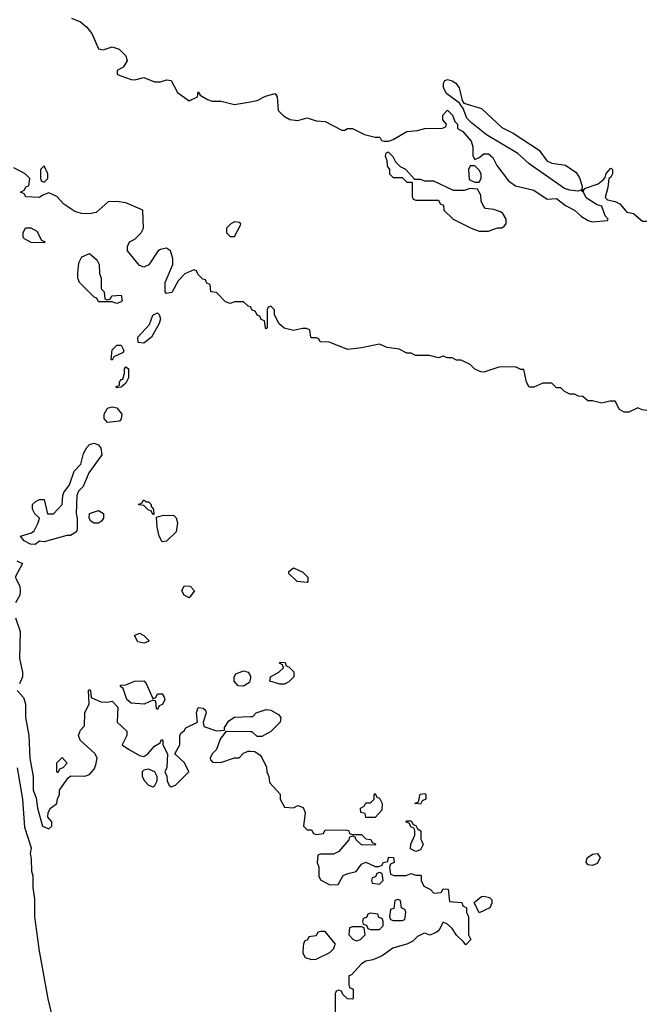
# Model space of a CAD drawing. Header units: inches. Extents: x 2722057 to 2913084, y 892730 to 1030005.
# Tile 92 of 231: x 2778982 to 2781738, y 1009744 to 1014091. Entities that reach past the tile are written whole.
import ezdxf

# ---------------------------------------------------------------- set-up
doc = ezdxf.new("R2010")
doc.units = ezdxf.units.IN
doc.header["$MEASUREMENT"] = 0
for name, color, linetype in [('C7070', 7, 'Continuous'), ('C7071', 7, 'Continuous'), ('C7080', 7, 'Continuous'), ('C7081', 7, 'Continuous')]:
    doc.layers.add(name, color=color, linetype=linetype)

msp = doc.modelspace()

# ---------------------------------------------------------------- linework, layer by layer
at = {"layer": 'C7070', "color": 2, "elevation": 14}
msp.add_lwpolyline([(2779180.5, 1009460.5), (2779107.3, 1009767.3), (2779067.6, 1009987.6), (2779066, 1010000)], dxfattribs=at)
at = {"layer": 'C7071', "color": 2, "elevation": 14}
for points in [[(2779210, 1014098), (2779250, 1014081), (2779278.5, 1014058.5), (2779301, 1014030), (2779330, 1013962), (2779350, 1013958), (2779390, 1013971), (2779421, 1013961), (2779450, 1013932), (2779456, 1013910), (2779438, 1013882), (2779412.7, 1013867.3), (2779412, 1013850), (2779424, 1013844), (2779473.6, 1013826.4), (2779490, 1013826), (2779530, 1013836), (2779576.9, 1013816.9), (2779603.1, 1013816.9), (2779630, 1013824.7), (2779650, 1013822), (2779678, 1013770), (2779730, 1013732), (2779766, 1013750), (2779770, 1013772), (2779778, 1013758), (2779810, 1013738), (2779831.1, 1013731.1), (2779870.9, 1013730.9), (2779930, 1013716), (2780000, 1013728.6)], [(2780000, 1012822.7), (2779990, 1012826), (2779970, 1012846), (2779930, 1012846), (2779910, 1012838), (2779890, 1012846), (2779850, 1012886), (2779826, 1012890), (2779822, 1012922), (2779807.3, 1012927.3), (2779802, 1012942), (2779790, 1012946), (2779767.3, 1012967.3), (2779762, 1012982), (2779750, 1012986), (2779710, 1012968.7), (2779681.6, 1012938.4), (2779653.2, 1012886.8), (2779630, 1012882), (2779624, 1012890), (2779623.7, 1012930), (2779658, 1013010), (2779657, 1013037), (2779648, 1013070), (2779630, 1013082), (2779603.6, 1013076.4), (2779591.6, 1013068.4), (2779551.1, 1013008.9), (2779530, 1012998), (2779510, 1013006), (2779458, 1013070), (2779458, 1013090), (2779466, 1013110), (2779490, 1013122), (2779518, 1013150), (2779528, 1013170), (2779526, 1013250), (2779450, 1013282), (2779410, 1013288), (2779372.7, 1013287.3), (2779319.6, 1013240.4), (2779290, 1013234), (2779254.6, 1013234.6), (2779224.7, 1013244.7), (2779176.4, 1013276.4), (2779146, 1013310), (2779110, 1013326), (2779083.6, 1013316.4), (2779070, 1013306), (2779008.4, 1013308.4), (2779002, 1013322), (2778986, 1013330), (2779002, 1013338), (2779010, 1013354), (2779022, 1013358), (2779026, 1013390), (2779006, 1013410), (2778956.4, 1013436.4)], [(2778970, 1011702), (2778994, 1011690), (2778962, 1011630), (2778982, 1011590), (2778984.7, 1011570), (2778982, 1011550), (2778963.5, 1011516.5)], [(2778964, 1011450), (2778984.7, 1011390), (2778981, 1011270), (2778994.8, 1011210), (2778994.8, 1011190), (2778980.7, 1011159.3)], [(2780000, 1011184.8), (2779996, 1011164), (2779970, 1011148.7), (2779946, 1011150), (2779928, 1011170), (2779928, 1011190), (2779936.4, 1011203.6), (2779970, 1011216), (2779990.6, 1011210.6), (2780000, 1011192)], [(2778971.3, 1011130), (2778998.5, 1011098.5), (2779007.3, 1011070), (2779007.3, 1011010), (2779022, 1010930), (2779027.3, 1010830), (2779042, 1010750), (2779041, 1010690), (2779054.8, 1010654.8), (2779060.7, 1010610), (2779082.8, 1010530), (2779110, 1010518.8), (2779124, 1010530), (2779124, 1010550), (2779106, 1010570), (2779108, 1010590), (2779118, 1010610), (2779146, 1010630), (2779148.4, 1010651.6), (2779158, 1010670), (2779158, 1010690), (2779196.4, 1010743.6), (2779208, 1010752), (2779270, 1010751.3), (2779290, 1010758), (2779310, 1010782), (2779318.6, 1010801.4), (2779324, 1010830), (2779315.3, 1010850), (2779248.7, 1010910), (2779242, 1010930), (2779250, 1010954), (2779267.3, 1010972.7), (2779269, 1011030), (2779288.7, 1011070), (2779286, 1011130), (2779290, 1011134), (2779294, 1011130), (2779298, 1011098), (2779339.6, 1011079.6), (2779370, 1011078), (2779390, 1011082), (2779415.3, 1011055.3), (2779412, 1010990), (2779454, 1010950), (2779454, 1010930), (2779434, 1010890), (2779462, 1010870), (2779510, 1010842), (2779530, 1010838), (2779548, 1010850), (2779576.4, 1010883.6), (2779602, 1010898), (2779607.3, 1010912.7), (2779614, 1010910), (2779614, 1010890), (2779634, 1010850), (2779631.3, 1010790), (2779622, 1010770), (2779631.1, 1010751.1), (2779632, 1010730), (2779642, 1010710), (2779650, 1010704.7), (2779670, 1010712), (2779728.7, 1010770), (2779708.7, 1010810), (2779666, 1010850), (2779688, 1010890), (2779688, 1010930), (2779696.4, 1010943.6), (2779708.4, 1010951.6), (2779715.3, 1010964.7), (2779766, 1010990), (2779762, 1011030), (2779770, 1011054), (2779791.6, 1011051.6), (2779802, 1011042), (2779804.7, 1011030), (2779792, 1010990), (2779794, 1010970), (2779850, 1010951.3), (2779886, 1010954), (2779886, 1010966), (2779904.7, 1010995.3), (2779930, 1011012), (2780000, 1011013.8)], [(2780000, 1010947.4), (2779892, 1010948), (2779866, 1010914), (2779850.8, 1010869.2), (2779832, 1010850), (2779822, 1010830), (2779823.6, 1010823.6), (2779832.7, 1010812.7), (2779870, 1010812), (2779930, 1010831.3), (2779950, 1010832), (2779970, 1010852), (2779990, 1010862), (2780000, 1010861.2)], [(2779066, 1010000), (2779049.4, 1010130), (2779049.3, 1010209.3), (2779042, 1010258), (2779042, 1010310), (2779035.3, 1010330), (2779034.6, 1010385.4), (2779029.2, 1010410), (2779033.6, 1010433.6), (2779004.2, 1010524.2), (2778995.1, 1010650), (2778972.1, 1010787.9)]]:
    msp.add_lwpolyline(points, dxfattribs=at)
for points in [[(2779090, 1013446), (2779074, 1013430), (2779074, 1013390), (2779078, 1013378), (2779090, 1013374), (2779106, 1013390), (2779106, 1013410)], [(2779930, 1013198), (2779914, 1013190), (2779894, 1013170), (2779894, 1013150), (2779910, 1013134), (2779930, 1013134), (2779956.4, 1013183.6), (2779958, 1013190), (2779950, 1013195.3)], [(2779090, 1013106), (2779032.7, 1013107.3), (2779003.1, 1013123.1), (2778998, 1013130), (2778998, 1013150), (2779007.3, 1013172.7), (2779031.6, 1013171.6), (2779056.9, 1013156.9), (2779078, 1013118), (2779094, 1013110)], [(2779370, 1012854), (2779382, 1012858), (2779388, 1012872), (2779430, 1012874), (2779434, 1012850), (2779430, 1012846), (2779410, 1012838), (2779390, 1012846), (2779330, 1012846), (2779322, 1012862), (2779310, 1012866), (2779246, 1012930), (2779238, 1012950), (2779238, 1012970), (2779243.1, 1013016.9), (2779256.4, 1013043.6), (2779290, 1013058), (2779322, 1013030), (2779332, 1013010), (2779334, 1012970), (2779342, 1012950), (2779342, 1012902), (2779354, 1012890), (2779358, 1012858)], [(2779530, 1012662.7), (2779505.2, 1012665.2), (2779504, 1012690), (2779554.8, 1012745.2), (2779570, 1012786), (2779590, 1012796), (2779598, 1012790), (2779602.8, 1012770), (2779597.3, 1012750), (2779564, 1012690)], [(2779390, 1012588), (2779386, 1012590), (2779390, 1012634), (2779410, 1012654), (2779430, 1012654), (2779442, 1012630), (2779438, 1012622), (2779398, 1012602)], [(2779410, 1012466), (2779406, 1012470), (2779422, 1012478), (2779422, 1012490), (2779430, 1012502), (2779436.4, 1012503.6), (2779444, 1012530), (2779444, 1012550), (2779450, 1012558), (2779462, 1012550), (2779462, 1012510), (2779450, 1012486), (2779430, 1012468.7)], [(2779370, 1012312.7), (2779355.1, 1012330), (2779354, 1012350), (2779370, 1012376.3), (2779390, 1012382), (2779410, 1012377.3), (2779432, 1012350), (2779430, 1012328), (2779422, 1012318)], [(2779090, 1011785.2), (2779070, 1011788.7), (2779050, 1011774), (2779030, 1011776), (2779002, 1011790), (2778986, 1011810), (2779034, 1011826), (2779045.4, 1011834.6), (2779063.7, 1011870), (2779068.7, 1011890), (2779049, 1011910), (2779039, 1011930), (2779038, 1011950), (2779054.6, 1011965.4), (2779070, 1011972), (2779090, 1011972), (2779104.7, 1011910), (2779131.1, 1011908.9), (2779169.3, 1011950), (2779171.8, 1011990), (2779177.2, 1012002.8), (2779202, 1012038), (2779223, 1012097), (2779251.3, 1012128.7), (2779263.6, 1012176.4), (2779277.5, 1012202.5), (2779290, 1012216), (2779310, 1012222), (2779330, 1012214), (2779339.8, 1012199.8), (2779344, 1012170), (2779287.3, 1012090), (2779261.6, 1012030), (2779241.6, 1012010), (2779233.7, 1011990), (2779231, 1011911), (2779236, 1011890), (2779236, 1011844), (2779232, 1011830), (2779206, 1011814), (2779190, 1011813.2)], [(2779542, 1011962), (2779550, 1011962), (2779562, 1011950), (2779562, 1011942), (2779572, 1011930), (2779574, 1011906), (2779570, 1011906), (2779562, 1011922), (2779550, 1011926), (2779530, 1011946), (2779508.4, 1011948.4), (2779507.3, 1011952.7), (2779522, 1011958), (2779528.9, 1011971.1)], [(2779310, 1011868.7), (2779296.4, 1011876.4), (2779288.7, 1011890), (2779290, 1011911.3), (2779330, 1011924.7), (2779351.1, 1011911.1), (2779352, 1011890), (2779343.6, 1011876.4), (2779330, 1011868.7)], [(2779610, 1011786), (2779598, 1011810), (2779588, 1011850), (2779586, 1011894), (2779616.4, 1011903.6), (2779662, 1011902), (2779672, 1011892), (2779678, 1011870), (2779672, 1011830), (2779630, 1011788)], [(2779730, 1011538), (2779708, 1011550), (2779698, 1011570), (2779708.4, 1011591.6), (2779734, 1011590), (2779754, 1011570)], [(2779530, 1011338), (2779504, 1011344), (2779488.4, 1011371.6), (2779510, 1011382), (2779530, 1011372), (2779552, 1011350), (2779550, 1011346)], [(2779570, 1011094), (2779582, 1011098), (2779590, 1011114), (2779610, 1011114), (2779619.6, 1011099.6), (2779622, 1011090), (2779612.7, 1011067.3), (2779598, 1011062), (2779590, 1011046), (2779586, 1011050), (2779582, 1011082), (2779570, 1011086), (2779531.3, 1011068.7), (2779473.2, 1011073.2), (2779455.3, 1011090), (2779438, 1011138), (2779427.3, 1011147.3), (2779427.3, 1011152.7), (2779450, 1011154), (2779488.9, 1011171.1), (2779530, 1011172), (2779539.8, 1011159.8)], [(2779150, 1010766), (2779146, 1010770), (2779146, 1010810), (2779170, 1010834), (2779191.3, 1010808.7), (2779172.7, 1010787.3), (2779158, 1010782)], [(2779550, 1010782), (2779530, 1010778), (2779522, 1010770), (2779522, 1010750), (2779532, 1010730), (2779550, 1010712), (2779570, 1010704.7), (2779578, 1010710), (2779588, 1010730), (2779588, 1010750), (2779578, 1010770)]]:
    msp.add_lwpolyline(points, close=True, dxfattribs=at)
at = {"layer": 'C7080', "color": 2, "elevation": 14}
for points in [[(2780233.5, 1010000), (2780232, 1009970), (2780242, 1009950), (2780270, 1009941), (2780290, 1009942.8), (2780350, 1009972), (2780368, 1009990), (2780371.7, 1010000)], [(2780657.3, 1010000), (2780628.1, 1009991.9), (2780582, 1009958), (2780539.8, 1009940.2), (2780510, 1009934), (2780490, 1009922), (2780446, 1009874), (2780434, 1009870), (2780434, 1009830), (2780438, 1009818), (2780454, 1009810), (2780454, 1009770), (2780450, 1009766), (2780428.4, 1009768.4), (2780407.3, 1009787.3), (2780402, 1009802), (2780390, 1009806), (2780378, 1009802), (2780374, 1009790), (2780374, 1009710)]]:
    msp.add_lwpolyline(points, dxfattribs=at)
at = {"layer": 'C7081', "color": 2, "elevation": 14}
for points in [[(2780000, 1013728.6), (2780030, 1013734), (2780066.7, 1013753.3), (2780110, 1013764.7), (2780118.8, 1013750), (2780122, 1013690), (2780146.4, 1013666.4), (2780174, 1013650), (2780210, 1013646), (2780250, 1013658), (2780290, 1013644.7), (2780330, 1013642), (2780403.6, 1013603.6), (2780416.4, 1013603.6), (2780429.1, 1013610.9), (2780450.9, 1013610.9), (2780503.6, 1013583.6), (2780550, 1013572), (2780571.6, 1013571.6), (2780578, 1013558), (2780590, 1013554), (2780610, 1013554), (2780630, 1013562), (2780690, 1013598), (2780738, 1013602), (2780770, 1013611), (2780847.3, 1013612.7), (2780862, 1013618), (2780866, 1013630), (2780848.7, 1013648.7), (2780848.9, 1013668.9), (2780870, 1013691.3), (2780892, 1013670), (2780902, 1013642), (2780914, 1013630), (2780914, 1013610), (2780938, 1013598), (2780974.4, 1013554.4), (2780981, 1013530), (2780982, 1013490), (2780990, 1013474), (2781010, 1013482), (2781030, 1013498), (2781050, 1013498), (2781070, 1013482), (2781087.3, 1013447.3), (2781138.8, 1013378.8), (2781170, 1013358), (2781250, 1013338), (2781310, 1013298), (2781350, 1013302), (2781390, 1013270.8), (2781430.6, 1013250.6), (2781461.4, 1013221.4), (2781490, 1013204.7), (2781510, 1013198.8), (2781575.3, 1013204.7), (2781578, 1013210), (2781565.2, 1013225.2), (2781550, 1013268), (2781530, 1013274), (2781483.7, 1013303.7), (2781470, 1013328), (2781458, 1013338), (2781445.4, 1013334.6), (2781410, 1013338), (2781386, 1013346), (2781230, 1013454), (2781180.1, 1013500.1), (2781042, 1013582), (2780975.1, 1013635.1), (2780955.5, 1013655.5), (2780939.3, 1013699.3), (2780922, 1013722), (2780865.6, 1013765.6), (2780852.3, 1013790), (2780852.7, 1013810), (2780858, 1013822), (2780870, 1013827.3), (2780890, 1013820.5), (2780906.8, 1013810), (2780920.5, 1013790), (2780934.8, 1013734.8), (2780942, 1013722), (2781019.2, 1013699.2), (2781110, 1013614.9), (2781158.8, 1013590), (2781274.9, 1013514.9), (2781308.3, 1013468.3), (2781330, 1013458), (2781390, 1013448.2), (2781437, 1013417), (2781452.5, 1013392.5), (2781463.6, 1013356.4), (2781462, 1013342), (2781470, 1013334), (2781474.6, 1013345.4), (2781534.2, 1013365.8), (2781556.5, 1013383.5), (2781565.6, 1013394.4), (2781570, 1013411.3), (2781590, 1013434.8), (2781594, 1013434), (2781598, 1013430), (2781597.3, 1013410), (2781590, 1013395.3), (2781582, 1013390), (2781577.3, 1013350), (2781565.4, 1013305.4), (2781575.3, 1013295.3), (2781610, 1013288), (2781630, 1013277.3), (2781661.4, 1013241.4), (2781690, 1013236), (2781730, 1013201), (2781750, 1013201)], [(2781750, 1012366), (2781728.4, 1012368.4), (2781710, 1012378), (2781670, 1012358), (2781650, 1012358), (2781628, 1012370), (2781610, 1012406), (2781586, 1012406), (2781550, 1012398), (2781510, 1012408), (2781488.4, 1012408.4), (2781467.3, 1012427.3), (2781448.4, 1012428.4), (2781430, 1012438), (2781410, 1012438), (2781386, 1012450), (2781370, 1012466), (2781350, 1012466), (2781330, 1012486), (2781290, 1012486), (2781251.3, 1012468.7), (2781230, 1012468.7), (2781218, 1012490), (2781206, 1012546), (2781194, 1012546), (2781170, 1012558), (2781096.4, 1012556.4), (2781030, 1012535.3), (2781016.4, 1012536.4), (2780990, 1012548), (2780970, 1012568), (2780930, 1012588), (2780910, 1012588), (2780890, 1012598), (2780870, 1012598), (2780850, 1012606), (2780830, 1012598), (2780790, 1012608), (2780728.9, 1012608.9), (2780710, 1012618), (2780690, 1012618), (2780656.4, 1012636.4), (2780603.1, 1012643.1), (2780570, 1012658), (2780490, 1012642), (2780430, 1012635.3), (2780347.3, 1012667.3), (2780308.4, 1012668.4), (2780302, 1012682), (2780290, 1012686), (2780270, 1012686), (2780266, 1012690), (2780262, 1012722), (2780247.3, 1012727.3), (2780230, 1012728), (2780190, 1012719), (2780149, 1012729), (2780126, 1012750), (2780106, 1012790), (2780106, 1012810), (2780090, 1012826), (2780078, 1012822), (2780074, 1012810), (2780074, 1012730), (2780070, 1012726), (2780066, 1012730), (2780062, 1012762), (2780048, 1012768), (2780042, 1012782), (2780030, 1012786), (2780022, 1012802), (2780006, 1012810), (2780002, 1012822), (2780000, 1012822.7)], [(2780000, 1011192), (2780001, 1011190), (2780000, 1011184.8)], [(2780000, 1011013.8), (2780010, 1011014), (2780026, 1011030), (2780070, 1011044.7), (2780090, 1011042), (2780123.6, 1011023.6), (2780134, 1011010), (2780131.1, 1010988.9), (2780090, 1010948), (2780050, 1010926), (2780030, 1010926), (2780007.3, 1010947.3), (2780000, 1010947.4)], [(2780000, 1010861.2), (2780019.6, 1010859.6), (2780043.6, 1010843.6), (2780050, 1010834), (2780071.1, 1010791.1), (2780072, 1010770), (2780082, 1010750), (2780083.6, 1010723.6), (2780131.6, 1010671.6), (2780132, 1010650), (2780150, 1010614), (2780190, 1010612), (2780210, 1010622), (2780232.7, 1010612.7), (2780242, 1010590), (2780234, 1010530), (2780250, 1010514), (2780270, 1010514), (2780278, 1010498), (2780290, 1010494), (2780322, 1010498), (2780330, 1010514), (2780427.3, 1010512.7), (2780434, 1010510), (2780438, 1010498), (2780450, 1010494), (2780490, 1010494), (2780510, 1010474), (2780531.6, 1010471.6), (2780538, 1010458), (2780552.7, 1010452.7), (2780550, 1010446), (2780490, 1010448), (2780466, 1010470), (2780462, 1010482), (2780450, 1010486), (2780438, 1010482), (2780434, 1010470), (2780390, 1010418), (2780367.3, 1010407.3), (2780310, 1010406), (2780298, 1010402), (2780294, 1010370), (2780302, 1010350), (2780302, 1010310), (2780310, 1010294), (2780350, 1010272), (2780387.3, 1010272.7), (2780410, 1010312), (2780430, 1010322), (2780466, 1010330), (2780490, 1010362), (2780510, 1010372), (2780550, 1010352), (2780567.3, 1010352.7), (2780582, 1010358), (2780586, 1010370), (2780606, 1010374), (2780610, 1010394), (2780631.6, 1010391.6), (2780634, 1010370), (2780618, 1010362), (2780614, 1010350), (2780618, 1010318), (2780632.7, 1010312.7), (2780687.3, 1010312.7), (2780710, 1010322), (2780730, 1010314), (2780750, 1010314), (2780754, 1010310), (2780754, 1010290), (2780765.4, 1010265.4), (2780794, 1010250), (2780810, 1010234), (2780842, 1010238), (2780850, 1010254), (2780872.7, 1010252.7), (2780878, 1010198), (2780932.7, 1010192.7), (2780938, 1010178), (2780954, 1010170), (2780954, 1010150), (2780962, 1010130), (2780962, 1010050), (2780972, 1010030), (2780950, 1010006), (2780940.4, 1010020.4), (2780908.9, 1010048.9), (2780890, 1010078), (2780870, 1010098), (2780850, 1010106), (2780832, 1010070), (2780819.8, 1010060.2), (2780791.3, 1010048.7), (2780770, 1010058), (2780763.6, 1010056.4), (2780736.9, 1010043.1), (2780716.8, 1010023.2), (2780690.7, 1010009.3), (2780657.3, 1010000)], [(2780371.7, 1010000), (2780375.3, 1010010), (2780330, 1010066), (2780310, 1010066), (2780298, 1010062), (2780290, 1010046), (2780258, 1010042), (2780252, 1010028), (2780238, 1010022), (2780234, 1010010), (2780233.5, 1010000)]]:
    msp.add_lwpolyline(points, dxfattribs=at)
for points in [[(2780610, 1013506), (2780598, 1013502), (2780594, 1013490), (2780602, 1013470), (2780603.6, 1013443.6), (2780614, 1013430), (2780614, 1013410), (2780630, 1013394), (2780670, 1013394), (2780690, 1013374), (2780714, 1013374), (2780714, 1013310), (2780718, 1013298), (2780730, 1013294), (2780830, 1013294), (2780838, 1013278), (2780852.7, 1013272.7), (2780854, 1013250), (2780894, 1013210), (2780974, 1013170), (2781010, 1013158), (2781050, 1013158), (2781070, 1013164.7), (2781090, 1013172), (2781110, 1013172), (2781120.4, 1013179.6), (2781128, 1013190), (2781128, 1013210), (2781114.6, 1013234.6), (2781103.1, 1013243.1), (2781073.6, 1013253.6), (2781038, 1013258), (2781028, 1013268), (2781018, 1013290), (2781016.4, 1013316.4), (2781002, 1013342), (2780970, 1013346), (2780943.6, 1013336.4), (2780896.4, 1013336.4), (2780810, 1013378), (2780770, 1013378), (2780750, 1013386), (2780726, 1013386), (2780686, 1013430), (2780662, 1013442), (2780642, 1013462), (2780630, 1013486)], [(2780990, 1013446), (2780970, 1013446), (2780962, 1013430), (2780966, 1013386), (2780990, 1013374), (2781010, 1013374), (2781018, 1013390), (2781018, 1013410), (2781010, 1013426)], [(2780250, 1011606), (2780206, 1011610), (2780170, 1011646), (2780170, 1011654), (2780190, 1011671.3), (2780231.6, 1011651.6), (2780254, 1011630), (2780254, 1011610)], [(2780130, 1011158), (2780086, 1011170), (2780088, 1011190), (2780126, 1011210), (2780146, 1011230), (2780142, 1011242), (2780128, 1011250), (2780130, 1011254), (2780152.7, 1011252.7), (2780158, 1011238), (2780170, 1011234), (2780191.6, 1011211.6), (2780192, 1011190), (2780170, 1011168), (2780150, 1011158)], [(2780510, 1010568), (2780506, 1010586), (2780488, 1010590), (2780486, 1010610), (2780502, 1010618), (2780510, 1010634), (2780530, 1010634), (2780546, 1010650), (2780546, 1010670), (2780550, 1010674), (2780558, 1010658), (2780570, 1010654), (2780582, 1010630), (2780579.6, 1010600.4), (2780550, 1010568)], [(2780750, 1010628), (2780726, 1010630), (2780742, 1010638), (2780748.9, 1010671.1), (2780770, 1010674), (2780774, 1010670), (2780774, 1010650), (2780758, 1010642)], [(2780730, 1010418), (2780706, 1010430), (2780708.4, 1010451.6), (2780726, 1010490), (2780726, 1010510), (2780722, 1010522), (2780707.3, 1010527.3), (2780702, 1010542), (2780686, 1010550), (2780690, 1010554), (2780710, 1010554), (2780718, 1010538), (2780730, 1010534), (2780738, 1010518), (2780752, 1010510), (2780752.7, 1010472.7), (2780762, 1010450), (2780750, 1010426)], [(2781510, 1010356), (2781490, 1010359), (2781481.2, 1010370), (2781486, 1010390), (2781510, 1010406.8), (2781532, 1010410), (2781542.8, 1010390), (2781530, 1010366)], [(2780570, 1010326), (2780558, 1010322), (2780552.7, 1010307.3), (2780538, 1010302), (2780534, 1010290), (2780538, 1010278), (2780570, 1010274), (2780586, 1010290), (2780582, 1010322)], [(2781010, 1010148), (2780987.3, 1010192.7), (2781020.4, 1010219.6), (2781030, 1010222), (2781055.3, 1010215.3), (2781064.7, 1010204.7), (2781066, 1010190), (2781056, 1010170)], [(2780650, 1010206), (2780638, 1010202), (2780632.7, 1010167.3), (2780618, 1010162), (2780614, 1010130), (2780618, 1010118), (2780630, 1010114), (2780670, 1010114), (2780682, 1010118), (2780686, 1010150), (2780682, 1010162), (2780666, 1010170), (2780662, 1010202)], [(2780530, 1010146), (2780518, 1010142), (2780512.7, 1010127.3), (2780498, 1010122), (2780494, 1010110), (2780498, 1010098), (2780512.7, 1010092.7), (2780518, 1010078), (2780530, 1010074), (2780570, 1010074), (2780586, 1010090), (2780586, 1010110), (2780582, 1010122), (2780567.3, 1010127.3), (2780562, 1010142)], [(2780490, 1010086), (2780450, 1010086), (2780438, 1010082), (2780434, 1010050), (2780454, 1010030), (2780470, 1010024.7), (2780486, 1010030), (2780506, 1010050), (2780502, 1010082)]]:
    msp.add_lwpolyline(points, close=True, dxfattribs=at)

doc.saveas('drawing.dxf')
